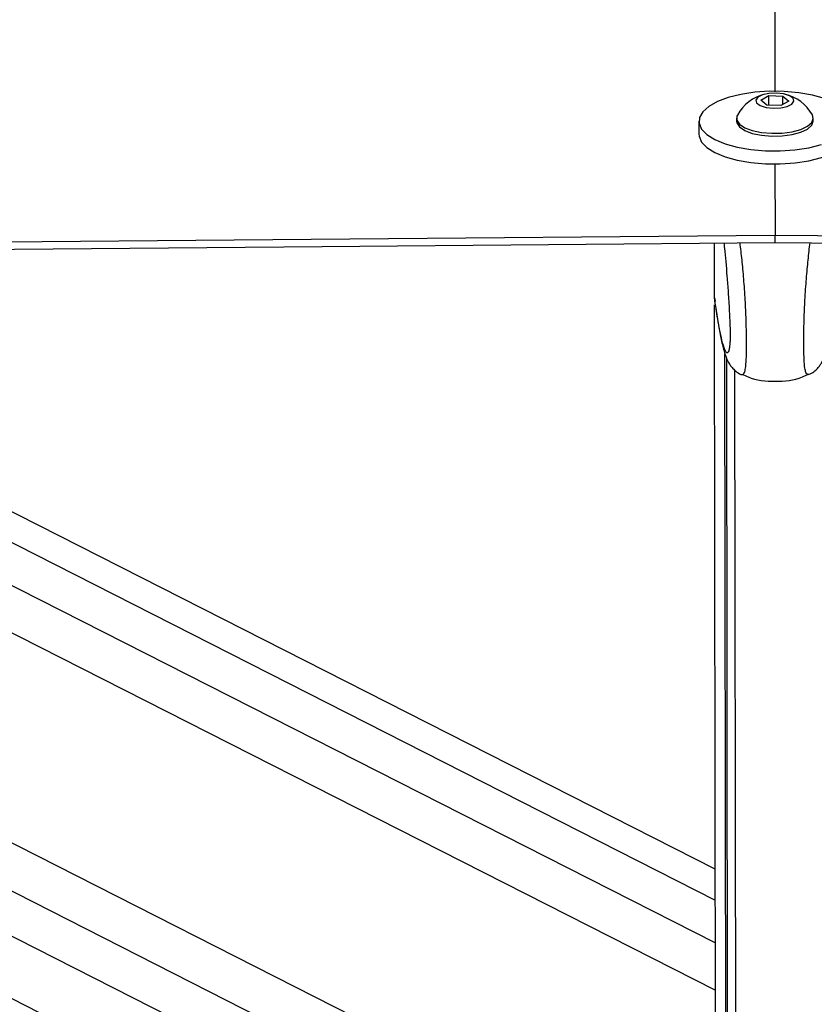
# Paper-space layout 'In Ground Anchor' of a CAD drawing. Header units: millimetres. Extents: x 38476 to 443956, y 10848 to 406945.
# Tile 17 of 71: x 162989 to 167903, y 147392 to 153477. Entities that reach past the tile are written whole.
import ezdxf

# ---------------------------------------------------------------- set-up
doc = ezdxf.new("R2010")
doc.units = ezdxf.units.MM
doc.layers.add('COMPONENT_GEOMETRY', color=7, linetype='Continuous')
doc.styles.add('SLDTEXTSTYLE1', font='TXT', dxfattribs={"width": 0.75})
doc.dimstyles.new('SLDDIMSTYLE0', dxfattribs={"dimtxt": 2500, "dimasz": 165.1, "dimexe": 0, "dimexo": 0.0625, "dimgap": 625, "dimtad": 0, "dimtih": 1, "dimtoh": 1, "dimdec": 0, "dimlfac": 0.02, "dimrnd": 1e-09, "dimzin": 12, "dimdsep": 46, "dimtxsty": 'SLDTEXTSTYLE1', "dimsah": 1, "dimcen": 0.09, "dimadec": 0, "dimazin": 3, "dimtfac": 1, "dimtdec": 0, "dimtofl": 0, "dimtmove": 0, "dimatfit": 3, "dimfxl": 1, "dimfrac": 2, "dimtolj": 1, "dimtzin": 12, "dimarcsym": 0})

# ---------------------------------------------------------------- blocks, each defined once
blk = doc.blocks.new('_D_18')
at = {"layer": 'COMPONENT_GEOMETRY', "color": 7, "ltscale": 50}
for p, q in [((239589.9, 151445.9), (252348.8, 151445.9)), ((252190.1, 151445.9), (252190.1, 98062.1)), ((252190.1, 40709.5), (252190.1, 94093.3)), ((95738.2, 40709.5), (252348.8, 40709.5))]:
    blk.add_line(p, q, dxfattribs=at)
for points in [[(252190.1, 151445.9), (252164.7, 151280.8), (252215.5, 151280.8)], [(252190.1, 40709.5), (252215.5, 40874.6), (252164.7, 40874.6)]]:
    blk.add_solid(points, dxfattribs=at)
at = {"layer": 'COMPONENT_GEOMETRY', "color": 7, "ltscale": 50, "insert": (248495.6, 97316), "char_height": 2500, "attachment_point": 1, "style": 'SLDTEXTSTYLE1'}
blk.add_mtext('2215', dxfattribs=at)

psp = doc.layouts.new('In Ground Anchor')

# ---------------------------------------------------------------- linework, layer by layer
at = {"color": 7, "linetype": 'Continuous', "lineweight": 25, "ltscale": 50}
for p, q in [((167572.2, 152979.5), (167621.4, 153007.6)), ((167609.3, 152948.8), (167572.2, 152979.5)), ((167621.4, 153007.6), (167707.7, 153004.9)), ((167621.5, 152948.4), (167621.4, 153007.6)), ((167744.8, 152974.2), (167695.6, 152946.1)), ((167707.7, 153004.9), (167744.8, 152974.2)), ((167707.8, 152953.1), (167707.7, 153004.9)), ((167695.6, 152946.1), (167609.3, 152948.8)), ((167421.2, 152867.6), (167421.2, 152850.1)), ((167896.2, 152850.7), (167896.2, 152868.2)), ((167188.7, 152849.8), (167188.8, 152769.7)), ((167658.9, 152588.4), (167659.5, 152146.3)), ((167658.9, 152146.3), (167658.8, 152100.5)), ((167285.1, 151757.5), (167284.7, 152097.2)), ((167658.8, 152100.5), (167659.5, 152100.5)), ((167289.9, 148226.4), (159794.6, 152031.9)), ((153970.9, 151981.2), (167294, 145216.9)), ((167285.1, 151757.5), (167285.1, 151757.3)), ((167285.1, 151757.3), (167289, 151737.2)), ((167295.1, 144425.5), (167285.2, 151715.2)), ((167370.1, 144426), (167360.7, 151383.1)), ((167369.3, 144997.8), (167360.7, 151383.1)), ((167419.1, 145161.3), (167410.8, 151310.9)), ((167454.8, 151283.2), (167455.7, 151283.9)), ((167866.8, 151283.7), (167865.9, 151284.5))]:
    psp.add_line(p, q, dxfattribs=at)
at = {"color": 8, "linetype": 'Continuous', "lineweight": 25, "ltscale": 50}
for p, q in [((158348.3, 152019.3), (167290.9, 147479)), ((158915.6, 152024.2), (167290.6, 147772.1)), ((159427.5, 152028.7), (167290.2, 148036.7)), ((154719.4, 151987.7), (167293.5, 145603.7)), ((155256.1, 151992.3), (167293.1, 145881)), ((155836.9, 151997.4), (167292.7, 146181.2)), ((167359.5, 144305.8), (167349.9, 151413.2))]:
    psp.add_line(p, q, dxfattribs=at)
at = {"color": 7, "linetype": 'Continuous', "lineweight": 25, "ltscale": 50, "flags": 128}
for points in [[(167623.2, 176868.8), (167626, 174967.9), (167637.2, 167359.8), (167650.8, 158092.6), (167658.2, 153031.8)], [(167966.4, 152990.5), (167891.2, 153011.3), (167807, 153026), (167717.1, 153033.9), (167625, 153034.7), (167534.2, 153028.5), (167448.2, 153015.5), (167370.3, 152996), (167303.4, 152971), (167250.2, 152941.4), (167212.7, 152908.3), (167192.3, 152872.9), (167189.9, 152836.7), (167205.5, 152801)], [(167648.9, 152930.3), (167694.9, 152932.4), (167735.4, 152941.4), (167764.2, 152955.7), (167776.9, 152973.2), (167771.5, 152991.3), (167749, 153007.2), (167712.7, 153018.5), (167668.1, 153023.4), (167622.1, 153021.3), (167581.6, 153012.3), (167552.8, 152998), (167540.2, 152980.5), (167545.5, 152962.4), (167568, 152946.5), (167604.3, 152935.2), (167648.9, 152930.3)], [(167426.7, 152887.6), (167423.8, 152881.5), (167423, 152856.1), (167439.6, 152831.5), (167472.5, 152809.7), (167519.2, 152792.1), (167576.3, 152780.2), (167639.4, 152774.8)], [(167639.4, 152774.8), (167704, 152776.3), (167765.2, 152784.5), (167818.5, 152799), (167860, 152818.6), (167886.5, 152841.8), (167896.1, 152867), (167890.6, 152888.3)], [(167205.5, 152801), (167238.4, 152767.2), (167287.6, 152736.6), (167351, 152710.4), (167426.2, 152689.5), (167510.4, 152674.9), (167600.2, 152667), (167692.3, 152666.1), (167783.1, 152672.3), (167869.2, 152685.4), (167947.1, 152704.8)], [(167421.2, 152850.1), (167423, 152838.6), (167439.7, 152814.1), (167472.5, 152792.2), (167519.3, 152774.7), (167576.3, 152762.7), (167639.4, 152757.3)], [(167639.4, 152757.3), (167704, 152758.8), (167765.2, 152767.1), (167818.6, 152781.5), (167860, 152801.1), (167886.5, 152824.3), (167896.2, 152849.5), (167896.2, 152850.7)], [(167188.8, 152769.3), (167190, 152756.2), (167205.6, 152720.5)], [(167205.6, 152720.5), (167238.6, 152686.7), (167287.7, 152656.1), (167351.1, 152629.9), (167426.3, 152609.1), (167510.5, 152594.4), (167600.3, 152586.5), (167692.4, 152585.7), (167783.2, 152591.9), (167869.3, 152605), (167947.2, 152624.4), (168014.1, 152649.4), (168067.3, 152679), (168104.8, 152712.2), (168125.1, 152747.5), (168128.8, 152770.6)], [(130526.1, 151824.1), (132667.7, 151842.5), (134809.4, 151861), (136951, 151879.5), (139092.6, 151898), (141234.2, 151916.6), (143375.9, 151935.1), (147659.1, 151972.2), (149800.7, 151990.8), (151942.4, 152009.4), (154084, 152028), (156225.6, 152046.6), (158367.2, 152065.3), (160508.9, 152083.9), (162650.5, 152102.6), (164792.1, 152121.3), (167658.9, 152146.3)], [(167659.5, 152146.3), (168184.8, 152141.5), (170286, 152122.2), (172387.2, 152102.8), (174488.4, 152083.5), (178690.8, 152045), (180791.9, 152025.7), (182893.1, 152006.4), (184994.3, 151987.2), (187095.5, 151968), (189196.7, 151948.7), (191297.8, 151929.5), (193399, 151910.4), (195500.2, 151891.2), (197601.4, 151872), (199702.6, 151852.9), (201803.8, 151833.7), (203904.9, 151814.6), (206006.1, 151795.5)], [(130592.9, 151778.7), (132734.6, 151797.2), (134876.2, 151815.7), (137017.8, 151834.2), (139159.4, 151852.7), (141301.1, 151871.3), (143442.7, 151889.8), (145584.3, 151908.4), (149867.6, 151945.5), (152009.2, 151964.1), (154150.8, 151982.7), (156292.4, 152001.4), (158434.1, 152020), (160575.7, 152038.7), (162717.3, 152057.3), (164858.9, 152076), (167658.8, 152100.5)], [(167659.5, 152100.5), (179167.5, 151994.7), (182301.8, 151966), (183868.9, 151951.6), (187003.3, 151922.9), (188570.4, 151908.6), (191704.7, 151880), (193271.9, 151865.6), (196406.2, 151837), (197973.4, 151822.7), (199540.5, 151808.5), (201891.3, 151787.1), (204242, 151765.7), (204767.3, 151760.9)]]:
    psp.add_lwpolyline(points, dxfattribs=at)
at = {"color": 7, "linetype": 'Continuous', "lineweight": 25, "ltscale": 2500}
for start, end in [(103.41807, 150.86499), (29.2891, 76.73602)]:
    psp.add_arc((167658.8, 152758.3), 265.8, start, end, dxfattribs=at)
at = {"color": 7, "linetype": 'Continuous', "lineweight": 25, "ltscale": 50}
for points, knots in [([(167658.9, 152146.3), (167658.9, 152146.3), (167659.1, 152146.3), (167659.4, 152146.3), (167659.5, 152146.3)], [0, 0, 0, 0, 0.173907, 1, 1, 1, 1]), ([(167343.4, 152097.7), (167344.6, 152086.5), (167351.1, 152027), (167360, 151923.6), (167370, 151793.7), (167376.3, 151693.4), (167380.3, 151610.2), (167382, 151556.5), (167382.3, 151529.5), (167382.1, 151508.4), (167381.3, 151485.7), (167380.1, 151475.1), (167379.4, 151468.9)], [0, 0, 0, 0, 0.070758, 0.377542, 0.537989, 0.697739, 0.803716, 0.853263, 0.886379, 0.900284, 0.941917, 1, 1, 1, 1]), ([(167286.5, 151736.7), (167288.6, 151722.4), (167296.4, 151669.2), (167309.8, 151588.6), (167327.3, 151496.4), (167342.8, 151432.5), (167358.4, 151386.5), (167372.6, 151356.7), (167390.9, 151329.4), (167415, 151305.8), (167437.4, 151288.4), (167453.2, 151283.9), (167455.5, 151283.3)], [0, 0, 0, 0, 0.0752474, 0.2803006, 0.476869, 0.6860225, 0.7936133, 0.8788249, 0.9221511, 0.9579771, 0.9941122, 1, 1, 1, 1]), ([(167866, 151284.2), (167872.8, 151286.9), (167891.1, 151294), (167913.3, 151312.3), (167932.2, 151332.9), (167944.8, 151351.6), (167957.1, 151374.4), (167968.6, 151403.2), (167982.3, 151448.6), (167997.5, 151516.2), (168014.7, 151612), (168026.9, 151687.8), (168033.2, 151732.4), (168033.8, 151737.1)], [0, 0, 0, 0, 0.018757, 0.051074, 0.083991, 0.120451, 0.166248, 0.249617, 0.362401, 0.560249, 0.767774, 0.975688, 1, 1, 1, 1]), ([(167456.8, 151287.2), (167468.6, 151280.9), (167530.7, 151247.8), (167660.8, 151238.7), (167791, 151248.1), (167853, 151281.4), (167864.8, 151287.7)], [0, 0, 0, 0, 0.0951516, 0.4999982, 0.9048453, 1, 1, 1, 1])]:
    psp.add_open_spline(points, degree=3, knots=knots, dxfattribs=at)
at = {"color": 8, "linetype": 'Continuous', "lineweight": 25, "ltscale": 50}
for points, knots in [([(167455.7, 151283.9), (167461.1, 151284.2), (167469.1, 151284.6), (167477.9, 151321.5), (167481.8, 151366.3), (167483, 151422.6), (167483.1, 151475.9), (167483, 151540), (167480.9, 151638.3), (167475.6, 151754.3), (167466.5, 151876.8), (167455.5, 151995.9), (167447.3, 152063.9), (167443.2, 152098.6)], [0, 0, 0, 0, 0.173453, 0.253256, 0.349811, 0.406213, 0.43073, 0.489271, 0.551145, 0.64635, 0.762285, 0.878674, 1, 1, 1, 1]), ([(167865.9, 151284.5), (167860.4, 151284.7), (167852.5, 151285.1), (167843.6, 151322), (167839.6, 151366.8), (167838.2, 151423.1), (167838, 151476.4), (167837.9, 151540.5), (167839.7, 151638.7), (167844.7, 151754.8), (167853.5, 151877.3), (167864.2, 151996.2), (167872.1, 152064), (167876.1, 152098.5)], [0, 0, 0, 0, 0.173863, 0.253701, 0.350299, 0.406727, 0.431254, 0.489821, 0.551722, 0.646969, 0.762957, 0.879399, 1, 1, 1, 1]), ([(167379.4, 151468.9), (167378.9, 151463), (167377.3, 151443.4), (167371.5, 151422), (167362, 151412.5), (167347.6, 151437.3), (167328.8, 151501.7), (167307.2, 151609.7), (167291.8, 151712.8), (167285.1, 151757.5)], [0, 0, 0, 0, 0.023514, 0.077214, 0.214258, 0.346797, 0.533966, 0.797917, 1, 1, 1, 1])]:
    psp.add_open_spline(points, degree=3, knots=knots, dxfattribs=at)

# ---------------------------------------------------------------- dimensions: what is measured, and where the dimension line sits
at = {"layer": 'COMPONENT_GEOMETRY', "color": 7, "ltscale": 50}
dim = psp.add_linear_dim(base=(252190.1, 40709.5), p1=(239526.4, 151445.9), p2=(95674.7, 40709.5), angle=90, dimstyle='SLDDIMSTYLE0', dxfattribs=at)
dim.commit()
dim.dimension.update_dxf_attribs({"geometry": '_D_18', "text_midpoint": (252190.1, 96077.7), "dimtype": 160})

doc.saveas('drawing.dxf')
